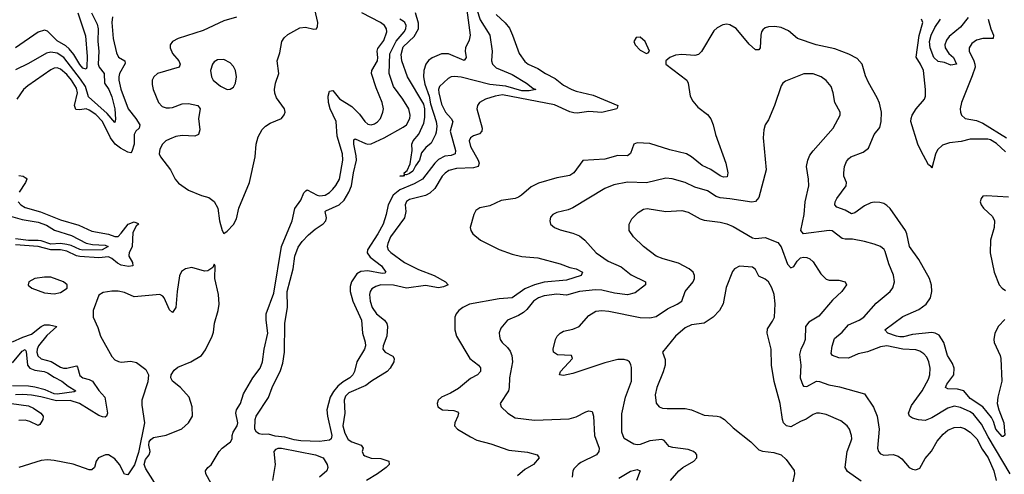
# Model space of a CAD drawing. Header units: inches. Extents: x 1694797 to 1849917, y 907313 to 1017959.
# Tile 66 of 256: x 1702515 to 1708663, y 945208 to 948047. Entities that reach past the tile are written whole.
import ezdxf

# ---------------------------------------------------------------- set-up
doc = ezdxf.new("R2010")
doc.units = ezdxf.units.IN
doc.header["$MEASUREMENT"] = 0
doc.layers.add('B7904', color=7, linetype='Continuous')

msp = doc.modelspace()

# ---------------------------------------------------------------- linework, layer by layer
at = {"layer": 'B7904', "color": 5}
for points, elevation in [([(1705298.3, 948170), (1705327.5, 947950), (1705321.7, 947918.3), (1705298.5, 947870), (1705296.5, 947850), (1705302.6, 947810), (1705290, 947791.8), (1705193.5, 947833.5), (1705150, 947833.6), (1705090.9, 947809.1), (1705067.2, 947792.8), (1705051, 947769), (1705038.2, 947730), (1705036, 947690), (1705044.9, 947644.9), (1705071.8, 947570), (1705080.3, 947520.3), (1705115.8, 947410), (1705119.1, 947380.9), (1705115.6, 947344.4), (1705112.7, 947330), (1705084.9, 947275.1), (1705050.4, 947249.6), (1705025.1, 947214.9), (1705011, 947170), (1704985.9, 947134.1), (1704970, 947101.1), (1704950, 947086), (1704930, 947077), (1704920.7, 947079.3), (1704911.3, 947070), (1704888, 947070), (1704908.9, 947071.1), (1704919, 947081), (1704915.1, 947090), (1704934.5, 947105.5), (1704952.6, 947147.4), (1704967, 947230), (1704963.6, 947270), (1704971.3, 947290), (1705007.9, 947332.1), (1705038.6, 947401.4), (1705044.1, 947435.9), (1705044.5, 947490), (1705039.1, 947519.1), (1704937.3, 947690), (1704901.4, 947790), (1704898.2, 947830), (1704910, 947876.4), (1704977.6, 947942.4), (1705005.3, 947990), (1705004.7, 948024.7), (1704987.5, 948090)], 640), ([(1702878.8, 948090), (1702926.2, 947946.2), (1702936.4, 947816.4), (1702934.3, 947750), (1702930, 947737.4), (1702910, 947744), (1702890, 947767.5), (1702854.3, 947830), (1702825.3, 947865.3), (1702803.6, 947883.6), (1702750, 947915), (1702690, 947975), (1702670, 947982), (1702630, 947969.8), (1702490, 947871.5)], 640), ([(1702964, 948090), (1702998.5, 948018.5), (1703006.4, 947990), (1703003.8, 947910), (1703009.7, 947850), (1703005.2, 947770), (1703011.3, 947750), (1703042.7, 947710), (1703045.9, 947650), (1703071.5, 947610), (1703090, 947566), (1703108.6, 947490), (1703114.1, 947425.9), (1703110, 947404.2), (1703062, 947462), (1702945.4, 947565.4), (1702925.9, 947630), (1702895.7, 947675.7), (1702791.3, 947811.3), (1702750, 947837.6), (1702710, 947843.4), (1702682.5, 947837.5), (1702570, 947773.8), (1702490, 947734.6)], 660), ([(1703094.7, 948065.3), (1703091.6, 948028.4), (1703099.6, 947930), (1703119.5, 947839.5), (1703132.3, 947812.3), (1703171.1, 947790), (1703173.2, 947773.1), (1703139.2, 947710), (1703135, 947690), (1703135.1, 947670), (1703147.3, 947612.7), (1703192, 947490), (1703240.4, 947430), (1703265.2, 947390), (1703261.8, 947370), (1703240.2, 947350), (1703229.6, 947330.4), (1703229.2, 947270), (1703216.3, 947223.7), (1703210, 947215.9), (1703190, 947218.5), (1703144.6, 947244.6), (1703112.2, 947270), (1703082.8, 947310), (1703031.5, 947411.5), (1702990, 947453.9), (1702950, 947481.7), (1702930, 947489.6), (1702890, 947483.5), (1702866.9, 947486.9), (1702858.6, 947510), (1702875.9, 947590), (1702870, 947620.2), (1702838.6, 947670), (1702810, 947704.1), (1702770, 947738), (1702750, 947746.2), (1702730, 947744.1), (1702710, 947733.9), (1702565.8, 947634.2), (1702539.8, 947610), (1702498.3, 947550)], 680), ([(1703870, 948062.2), (1703790, 948039.2), (1703661.1, 947978.9), (1703504.4, 947930), (1703469, 947911), (1703455.5, 947890), (1703454.7, 947870), (1703470, 947836.1), (1703508.6, 947790), (1703518.2, 947770), (1703511.6, 947750), (1703376, 947710), (1703352.7, 947690), (1703342.8, 947670), (1703341.6, 947641.6), (1703349.4, 947610), (1703383, 947530), (1703405.5, 947505.5), (1703430, 947496.8), (1703450, 947496.1), (1703470, 947499.4), (1703530, 947522), (1703570, 947524.4), (1703627.8, 947510), (1703643.2, 947490), (1703632.5, 947430), (1703641, 947359), (1703631, 947329), (1703610, 947318.7), (1703530, 947324.6), (1703490, 947316.4), (1703450, 947301.1), (1703428.5, 947290), (1703407, 947270), (1703390, 947238), (1703385.9, 947210), (1703394, 947190), (1703458, 947110), (1703486.5, 947050), (1703506.6, 947026.6), (1703570, 946983.2), (1703650, 946949), (1703695.6, 946935.6), (1703730, 946910.4), (1703752.8, 946870), (1703762.6, 946790), (1703778.8, 946730), (1703790, 946711.3), (1703810, 946726), (1703850, 946766.8), (1703870, 946802.8), (1703884.7, 946870), (1703949.8, 947030), (1703985.5, 947190), (1703991.7, 947270), (1704003.9, 947316.1), (1704030, 947360.4), (1704050, 947381.1), (1704080, 947400), (1704150, 947429.1), (1704167.7, 947452.3), (1704172.1, 947470), (1704168.5, 947490), (1704119.4, 947559.4), (1704108.2, 947588.2), (1704105.8, 947610), (1704111.7, 947650), (1704132.9, 947710), (1704123.8, 947790), (1704140.2, 947839.8), (1704153.2, 947910), (1704167.3, 947932.7), (1704190, 947955.2), (1704264.6, 947995.4), (1704301, 948001), (1704351.7, 947988.3), (1704369.3, 947990.7), (1704374.8, 948005.2), (1704378, 948030), (1704358.3, 948110)], 720), ([(1703710.6, 945150), (1703678, 945210), (1703675.5, 945230), (1703689.7, 945250), (1703710, 945266.4), (1703760.3, 945350), (1703778.9, 945370), (1703831.1, 945410), (1703841.1, 945430), (1703841.7, 945450), (1703848.7, 945470), (1703873.3, 945510), (1703876.5, 945530), (1703865.8, 945590), (1703869.4, 945610.6), (1703893.6, 945650), (1703913.6, 945710), (1703971.5, 945810), (1704016.3, 945870), (1704032.1, 945910), (1704041.9, 945990), (1704065.2, 946090), (1704055.3, 946170), (1704055.4, 946210), (1704102, 946338), (1704151.1, 946630), (1704216.5, 946790), (1704232.4, 946867.6), (1704270, 946920.3), (1704290, 946965.5), (1704301.2, 946978.8), (1704310, 946984.2), (1704372.4, 946950), (1704390, 946946.3), (1704422.4, 946950), (1704450, 946967.3), (1704470, 946988.5), (1704490, 947011.2), (1704512.6, 947050), (1704532.1, 947170), (1704531.9, 947210), (1704498.7, 947318.7), (1704490.6, 947410.6), (1704454.6, 947490), (1704442.7, 947530), (1704442, 947570), (1704450, 947600.5), (1704470, 947604.2), (1704512.8, 947552.8), (1704590, 947504.4), (1704636.7, 947456.7), (1704670, 947411.3), (1704690, 947394.4), (1704710, 947390.2), (1704730, 947395.6), (1704750, 947408.4), (1704767.9, 947430), (1704782.3, 947470), (1704786.3, 947490), (1704779.1, 947530), (1704740.7, 947620.7), (1704713.1, 947710), (1704714.8, 947730), (1704749.4, 947790), (1704752, 947810), (1704746.8, 947850), (1704752.1, 947867.9), (1704790, 947917.6), (1704807.5, 947970), (1704806.5, 947990), (1704793.4, 948010), (1704767.4, 948030), (1704652.5, 948090)], 680), ([(1705369.7, 948110), (1705390, 948045.2), (1705450.1, 947950), (1705465.4, 947850), (1705462.3, 947790), (1705468.4, 947770), (1705490, 947746.3), (1705590, 947705.5), (1705679.3, 947650), (1705719.2, 947619.2), (1705739.1, 947610), (1705697, 947603), (1705650, 947602.6), (1705551.3, 947631.3), (1705450, 947641.7), (1705271.7, 947688.3), (1705230, 947692.6), (1705210, 947689.8), (1705190, 947679.8), (1705136.1, 947630), (1705130.1, 947610), (1705132.4, 947590), (1705150, 947519.1), (1705174, 947470), (1705208.9, 947430), (1705219.5, 947410), (1705203.8, 947350), (1705236.6, 947230), (1705234.6, 947210), (1705210, 947199.4), (1705170, 947193.7), (1705130, 947173.1), (1705107.1, 947150), (1705029.5, 947050.5), (1704977.9, 947022.1), (1704890, 946984.4), (1704848, 946950), (1704815.8, 946890), (1704804.2, 946830), (1704784, 946770), (1704750.8, 946709.2), (1704686.6, 946610), (1704684.2, 946590), (1704703.5, 946563.5), (1704774.7, 946510), (1704801.1, 946470), (1704796, 946464), (1704778.5, 946461.5), (1704690, 946477.5), (1704645.4, 946474.6), (1704620.2, 946459.8), (1704587.5, 946410), (1704578.5, 946381.5), (1704578.3, 946350), (1704595, 946290), (1704649.6, 946170), (1704656.4, 946090), (1704672.7, 946032.7), (1704673.7, 946010), (1704667.7, 945990), (1704620.3, 945910), (1704606.9, 945850), (1704596.5, 945830), (1704577.8, 945810), (1704535.3, 945784.7), (1704502.1, 945757.9), (1704474.5, 945725.5), (1704453.9, 945690), (1704434.2, 945610), (1704438, 945570), (1704463.5, 945450), (1704460.7, 945430), (1704450, 945421), (1704387.3, 945412.7), (1704270, 945417.6), (1704230, 945422.4), (1704170, 945440.1), (1704110, 945446.1), (1704070, 945459.3), (1704030, 945455.9), (1704010, 945460.7), (1703994.8, 945470), (1703984.2, 945490), (1703985.4, 945550), (1703991.5, 945570), (1704070, 945687.4), (1704091.6, 945750), (1704143.5, 945856.5), (1704158.8, 945901.2), (1704168.7, 945970), (1704170.6, 946150), (1704187.6, 946252.4), (1704185.9, 946350), (1704223, 946490), (1704233.7, 946570), (1704254.4, 946625.6), (1704278.7, 946661.3), (1704317.7, 946702.3), (1704361.1, 946738.9), (1704410, 946771.3), (1704426.6, 946790), (1704431.8, 946810), (1704423.4, 946850), (1704426, 946854), (1704510, 946890.1), (1704540.5, 946919.5), (1704570.7, 946970), (1704587.3, 947010), (1704598.9, 947090), (1704617.6, 947170), (1704616.9, 947196.9), (1704600.8, 947270), (1704602.7, 947297.3), (1704610, 947302), (1704674.3, 947274.3), (1704690, 947270.1), (1704710, 947271.7), (1704791.9, 947308.1), (1704910, 947376.4), (1704930, 947390.2), (1704951.6, 947430), (1704954, 947450), (1704944.7, 947490), (1704908.6, 947550), (1704848.8, 947630), (1704821.5, 947710), (1704826.9, 947833.1), (1704866.4, 947913.6), (1704916.7, 947970), (1704926.3, 947990), (1704927.7, 948010), (1704919.3, 948030), (1704910, 948038.3), (1704889.8, 948050)], 660), ([(1705490, 948078.4), (1705546.9, 948026.9), (1705573.2, 947993.2), (1705593.5, 947950), (1705635, 947835), (1705670, 947784.9), (1705690, 947769.3), (1705750, 947742.5), (1705798.9, 947710), (1705858.6, 947678.6), (1705910, 947638.9), (1705962.8, 947610), (1705990, 947599.5), (1706096, 947576), (1706250.4, 947510), (1706246, 947494), (1706244, 947490), (1706150, 947467.9), (1706070, 947473.7), (1705996.1, 947463.9), (1705974.8, 947465.2), (1705950, 947472.1), (1705854.8, 947514.8), (1705530, 947577.7), (1705484.9, 947570), (1705424.9, 947550), (1705386, 947530), (1705373.7, 947510), (1705368.9, 947490), (1705402.2, 947370), (1705400.8, 947350), (1705385.5, 947334.6), (1705350, 947322.2), (1705330.3, 947310), (1705321.6, 947290), (1705330, 947255.8), (1705378.6, 947170), (1705385, 947150), (1705378.2, 947130), (1705350, 947120.7), (1705242.2, 947117.8), (1705195.4, 947104.6), (1705171.1, 947088.9), (1705152.5, 947070), (1705106.8, 946993.2), (1705077.1, 946962.9), (1705050, 946947.9), (1704950, 946923.5), (1704930, 946911.6), (1704923, 946890), (1704926.2, 946850), (1704917.7, 946810), (1704830.7, 946690), (1704813.7, 946650), (1704810.2, 946630.2), (1704816.5, 946610), (1704832.9, 946592.9), (1704918.8, 946530), (1705005.8, 946485.8), (1705103.1, 946450), (1705174.4, 946410), (1705190.4, 946390), (1705161.6, 946378.4), (1705130, 946372.7), (1705050, 946386), (1704930.5, 946369.5), (1704850, 946388.5), (1704770, 946391), (1704738.6, 946381.4), (1704714.7, 946365.3), (1704703.8, 946350), (1704699.4, 946330), (1704703.5, 946290), (1704716.3, 946250), (1704743.5, 946210), (1704793.8, 946170), (1704807.2, 946150), (1704811, 946131), (1704807.5, 946070), (1704785.8, 946010), (1704783.6, 945990), (1704796.4, 945970), (1704845.4, 945945.4), (1704853, 945930), (1704851.6, 945910), (1704828.8, 945870), (1704810, 945849.3), (1704711.1, 945790), (1704677.2, 945762.8), (1704570, 945717.2), (1704550, 945695.5), (1704541, 945670), (1704545.9, 945590), (1704534.1, 945510), (1704545.1, 945465.1), (1704566, 945426), (1704590, 945410.1), (1704648.4, 945390), (1704661.1, 945370), (1704653.4, 945350), (1704662, 945330), (1704670, 945324), (1704710, 945309.2), (1704770, 945306), (1704820.4, 945290), (1704822, 945270), (1704804.2, 945250), (1704749.5, 945210), (1704681.5, 945170)], 680), ([(1708438.5, 948061.5), (1708390, 947999.2), (1708318.6, 947941.4), (1708301.8, 947918.1), (1708292.3, 947890), (1708294.9, 947870), (1708316.6, 947836.6), (1708345.3, 947810), (1708364.7, 947770), (1708330, 947763), (1708290, 947779.6), (1708250, 947786), (1708224.2, 947810), (1708200.5, 947870), (1708196.9, 947910), (1708207.2, 947950), (1708230, 947997.7), (1708265, 948050)], 660), ([(1708666.3, 946173.7), (1708626.1, 946133.9), (1708604.8, 946090), (1708597.4, 946050), (1708600.4, 946030), (1708638, 945950), (1708641.5, 945930), (1708648.7, 945790), (1708622.9, 945690), (1708619.5, 945650), (1708629.5, 945609.5), (1708660.7, 945530), (1708667.1, 945452.9), (1708656.1, 945443.9), (1708650, 945444.2), (1708610, 945489.8), (1708596.6, 945536.6), (1708583.2, 945563.3), (1708528.9, 945628.9), (1708450, 945681.2), (1708409.9, 945729.9), (1708370, 945739.9), (1708310, 945741.8), (1708296.3, 945750), (1708304.8, 945770), (1708347.6, 945830), (1708351.2, 945870), (1708340, 945900), (1708309.3, 945950), (1708285.7, 946030), (1708256.5, 946076.5), (1708231.6, 946090), (1708210, 946092.3), (1708090, 946080.4), (1708033.2, 946066.8), (1708010, 946066.8), (1707989.7, 946070), (1707935.8, 946090), (1707916.9, 946110), (1708030, 946193.7), (1708130, 946237.2), (1708175, 946270), (1708202.5, 946310), (1708210.5, 946350), (1708208.6, 946388.6), (1708195.2, 946430), (1708130.6, 946550), (1708070.6, 946630), (1708055.3, 946710), (1708047, 946730), (1707950, 946867.1), (1707930, 946887.4), (1707910, 946898.8), (1707885.1, 946905.1), (1707850, 946906.5), (1707830, 946902.2), (1707790, 946883.9), (1707730, 946840.7), (1707710, 946833.6), (1707670, 946857.3), (1707616.6, 946876.6), (1707605.4, 946890), (1707607.6, 946910), (1707617.2, 946930), (1707675.4, 947010), (1707677.4, 947030), (1707662.2, 947070), (1707660.3, 947090), (1707666.3, 947130), (1707678.3, 947161.7), (1707690, 947178.3), (1707706, 947190), (1707781.3, 947218.7), (1707814.6, 947245.4), (1707849.7, 947330), (1707885.8, 947374.2), (1707895, 947410), (1707896.1, 947470), (1707884.5, 947524.5), (1707870, 947559.7), (1707814.5, 947654.5), (1707796.8, 947696.8), (1707775.3, 947770), (1707744.2, 947804.2), (1707692.2, 947832.2), (1707604.4, 947864.4), (1707489.1, 947889.1), (1707372, 947930), (1707316.2, 947976.2), (1707270, 947997.6), (1707230, 948004.1), (1707190, 948002.4), (1707170, 947995.2), (1707156.4, 947983.6), (1707147.3, 947970), (1707142.6, 947950), (1707138, 947870), (1707130, 947859.2), (1707110, 947858.5), (1707070, 947894), (1706990, 947992.7), (1706950, 948015.2), (1706930, 948018.5), (1706906, 948014), (1706870, 947995.1), (1706850, 947976.4), (1706772.7, 947847.3), (1706754, 947830), (1706730, 947822.8), (1706650, 947829.7), (1706610, 947824.7), (1706574.8, 947810), (1706550.8, 947790), (1706550.8, 947770), (1706680.4, 947670), (1706690.3, 947650), (1706701.3, 947570), (1706717.5, 947537.5), (1706750, 947499.5), (1706810, 947454), (1706830, 947428), (1706845.8, 947390), (1706859.1, 947330), (1706923.5, 947150), (1706936.9, 947090), (1706933.6, 947066.4), (1706910, 947062.9), (1706890, 947070.7), (1706831, 947111), (1706776.1, 947136.1), (1706710, 947190.7), (1706678.7, 947210), (1706575.1, 947235.1), (1706450, 947273.3), (1706370, 947277.4), (1706350, 947269.6), (1706329.5, 947210.5), (1706310, 947197.3), (1706250, 947199.4), (1706170, 947176.8), (1706031.7, 947168.3), (1705975.3, 947090), (1705950, 947074), (1705870, 947059.2), (1705754.2, 947025.8), (1705710, 947003.5), (1705649.5, 946950.5), (1705630, 946938.9), (1705609.4, 946930.6), (1705522.1, 946917.9), (1705450, 946885), (1705388.4, 946871.6), (1705364.3, 946855.7), (1705350.3, 946830), (1705328.8, 946750), (1705332, 946730), (1705345.3, 946710), (1705392.7, 946670), (1705510, 946611.4), (1705590, 946581.5), (1705650, 946567.5), (1705750, 946560.1), (1705890, 946522.7), (1705950, 946499.4), (1705990.5, 946490), (1706030.5, 946470), (1706020.5, 946450), (1705930, 946419.4), (1705790, 946407.8), (1705730, 946391.7), (1705670, 946365.9), (1705590, 946309.4), (1705510, 946302.9), (1705324.2, 946270), (1705283.2, 946250), (1705257.8, 946230), (1705240.3, 946210), (1705232.9, 946190), (1705233.4, 946110), (1705243.1, 946070), (1705326.7, 945930), (1705381.1, 945890), (1705393.5, 945873.5), (1705392.9, 945850), (1705373.4, 945830), (1705330, 945805.6), (1705256, 945744), (1705206, 945714), (1705150, 945689.6), (1705128.7, 945670), (1705123.1, 945650), (1705126.7, 945630), (1705156, 945610), (1705226.4, 945606.4), (1705250, 945597), (1705254.9, 945590), (1705251.4, 945571.4), (1705232.1, 945530), (1705230.3, 945510), (1705248.5, 945490), (1705330, 945441.3), (1705370, 945421.8), (1705457.4, 945397.4), (1705570, 945358.2), (1705686.1, 945346.1), (1705746.8, 945330), (1705759.3, 945310), (1705722.8, 945270), (1705670, 945238.4), (1705622.7, 945197.3)], 720), ([(1708670, 947220.7), (1708614.5, 947274.5), (1708576.6, 947296.6), (1708560.2, 947300.2), (1708450, 947300.6), (1708393.1, 947286.9), (1708321.5, 947278.5), (1708277.1, 947262.9), (1708245.3, 947234.7), (1708232.7, 947207.3), (1708210, 947119), (1708205.6, 947130), (1708190, 947141.1), (1708141.8, 947230), (1708122.8, 947270), (1708079.4, 947410), (1708080.8, 947430), (1708088.7, 947451.3), (1708113.1, 947490), (1708164.1, 947550), (1708170.7, 947570), (1708171.6, 947610), (1708157.7, 947730), (1708139.9, 947770), (1708113.1, 947813.1), (1708131.1, 947948.9), (1708153.7, 948030), (1708146, 948050)], 680), ([(1708562.9, 948050), (1708578.4, 947990), (1708594.8, 947950), (1708593.4, 947930), (1708530, 947929.4), (1708490, 947919.2), (1708461.5, 947898.5), (1708443.5, 947870), (1708443.5, 947850), (1708473.6, 947790), (1708480.1, 947770), (1708480.4, 947750), (1708463.3, 947696.7), (1708395.8, 947530), (1708388.3, 947490), (1708389.5, 947470), (1708396.8, 947450), (1708418, 947430), (1708490, 947416.3), (1708530, 947400.9), (1708677.6, 947310)], 680), ([(1708700.1, 945210), (1708561.8, 945441.8), (1708520.7, 945520.7), (1708470, 945583), (1708450, 945597.3), (1708390, 945625), (1708350, 945632.5), (1708310, 945620.9), (1708210, 945560.2), (1708170, 945544.7), (1708127.5, 945547.5), (1708090, 945559.2), (1708070.9, 945570.9), (1708066, 945590), (1708082.9, 945637.1), (1708150, 945729.1), (1708190, 945802), (1708199.1, 945830), (1708200.3, 945870), (1708191.4, 945910), (1708178.8, 945938.8), (1708160.6, 945960.6), (1708136.6, 945976.6), (1708110, 945984.5), (1708030, 945989.3), (1707930, 946010.7), (1707890, 946003.1), (1707810, 945972.3), (1707750, 945960.2), (1707690, 945932.7), (1707630, 945934.5), (1707589.9, 945949.9), (1707583.2, 945963.2), (1707587.8, 946007.8), (1707603.3, 946056.7), (1707650, 946095.3), (1707690, 946141.4), (1707756.9, 946170), (1707786, 946190), (1707864.2, 946275.8), (1707949.7, 946350), (1707967.2, 946372.8), (1707977.6, 946410), (1707971.5, 946451.5), (1707943, 946523), (1707919.2, 946599.2), (1707912.5, 946612.5), (1707889.4, 946629.4), (1707850, 946645.9), (1707790, 946662), (1707715.3, 946675.3), (1707670, 946675.9), (1707650, 946680.9), (1707588.6, 946728.6), (1707570, 946730.7), (1707410, 946709.9), (1707393.5, 946730), (1707414.6, 946830), (1707419.3, 946910), (1707442.4, 947010), (1707441.4, 947050), (1707428.7, 947130), (1707436, 947170), (1707450, 947200.5), (1707470, 947228.4), (1707595.1, 947370), (1707638, 947450), (1707639.3, 947470), (1707605.6, 947530), (1707594.7, 947590), (1707581.6, 947630), (1707550, 947667), (1707519.3, 947690), (1707470, 947709.6), (1707411.9, 947708.1), (1707297.4, 947662.6), (1707280.5, 947650), (1707270, 947633.2), (1707228.2, 947510), (1707190, 947422), (1707170.5, 947389.5), (1707162, 947358), (1707158.4, 947310), (1707176.9, 947110), (1707130, 946936.2), (1707110, 946911.5), (1707087.7, 946907.7), (1706949.1, 946929.1), (1706890, 946933.9), (1706863.2, 946943.2), (1706810, 946978), (1706730, 947000.3), (1706670, 947029.8), (1706590, 947054), (1706550, 947057.2), (1706430, 947028.2), (1706310, 947032.2), (1706224.2, 947015.8), (1706170, 946991.8), (1705970, 946872.3), (1705940, 946860), (1705870, 946842.4), (1705844.9, 946830), (1705830, 946812.7), (1705825.5, 946790), (1705830.5, 946770.5), (1705854.8, 946750), (1705890, 946734.4), (1705970, 946713.7), (1706010, 946697), (1706043.1, 946670), (1706114, 946590), (1706190, 946539), (1706270, 946503.2), (1706332.6, 946452.6), (1706423.1, 946410), (1706423.7, 946390), (1706358.7, 946341.3), (1706311.3, 946328.7), (1706230, 946338.1), (1706150, 946357.4), (1706110, 946359.6), (1706010, 946349.4), (1705930, 946326.5), (1705870, 946331.9), (1705790, 946321.7), (1705754.6, 946310), (1705722.6, 946290), (1705682.5, 946237.5), (1705661.7, 946218.3), (1705630, 946199.3), (1705560.5, 946170), (1705519.3, 946120.7), (1705509.1, 946090.9), (1705510.4, 946070), (1705515.8, 946050), (1705528.4, 946030), (1705560.6, 946000.6), (1705577.2, 945977.2), (1705587.6, 945950), (1705593, 945910), (1705573.8, 945810), (1705572.2, 945750), (1705567.2, 945730), (1705516.5, 945650), (1705522.4, 945630), (1705563.7, 945590), (1705610, 945560.7), (1705730, 945545.8), (1705946.5, 945553.5), (1705990, 945565.7), (1706050, 945597.4), (1706070, 945603.7), (1706090, 945599.1), (1706098, 945570), (1706104.6, 945450), (1706132.6, 945370), (1706131.7, 945350), (1706118, 945330), (1706018.6, 945281.4), (1706001.6, 945270), (1705976.7, 945243.3), (1705968.4, 945230), (1705964.4, 945190)], 740), ([(1702510, 947073.2), (1702536.4, 947070), (1702556.4, 947056.4), (1702560.5, 947050), (1702552.6, 947030), (1702513.2, 946970)], 680), ([(1708690, 946938.9), (1708552.3, 946947.7), (1708530, 946943.7), (1708518, 946930), (1708512.7, 946910), (1708518.4, 946890), (1708532.4, 946870), (1708590, 946817.6), (1708602, 946790), (1708599.8, 946750), (1708577.6, 946670), (1708576, 946590), (1708599.5, 946470), (1708631.8, 946391.8), (1708650.1, 946370.1), (1708670, 946356.3)], 720), ([(1702506.4, 946910), (1702522.2, 946890), (1702550, 946874.4), (1702646.4, 946846.4), (1702770, 946797.7), (1702884.1, 946764.1), (1702966.7, 946726.7), (1703070, 946707.4), (1703110, 946693.1), (1703130, 946693.4), (1703150, 946712.8), (1703193, 946770), (1703230, 946783.6), (1703254.2, 946774.2), (1703258, 946770), (1703243.3, 946756.7), (1703222.8, 946717.3), (1703218.4, 946630), (1703198.9, 946590), (1703197.2, 946577.2), (1703196.3, 946570), (1703219.6, 946530), (1703221.3, 946510), (1703194.9, 946505.1), (1703150, 946514.1), (1703126, 946526), (1703090, 946556.4), (1703070, 946566.2), (1703010, 946560), (1702890, 946567.3), (1702870, 946571.9), (1702810, 946601.9), (1702770, 946608.8), (1702710, 946608.8), (1702630, 946631.3), (1702490, 946639.8)], 680), ([(1706579.5, 945170), (1706630.2, 945230), (1706655.6, 945250), (1706725.3, 945290), (1706744.4, 945310), (1706743.2, 945330), (1706737.1, 945337.1), (1706722, 945350), (1706690, 945363.5), (1706594.6, 945374.6), (1706570, 945382.3), (1706538.5, 945418.5), (1706525.5, 945425.5), (1706450, 945417.7), (1706390, 945394.7), (1706370, 945391.4), (1706350, 945396), (1706290, 945430.4), (1706274.7, 945470), (1706275.3, 945584.7), (1706298.6, 945690), (1706335, 945790), (1706334.9, 945874.9), (1706332.3, 945892.3), (1706322.4, 945910), (1706310, 945919.5), (1706290, 945924.4), (1706250, 945923.9), (1706170, 945903.2), (1705970, 945837.3), (1705910, 945825.3), (1705886, 945830), (1705892.4, 945850), (1705966.7, 945930), (1705961, 945950), (1705874.3, 945954.3), (1705847.7, 945970), (1705846, 945990), (1705862, 946050), (1705870.5, 946070), (1705890, 946089.5), (1705910, 946100.7), (1705970, 946114.3), (1706009.1, 946130.9), (1706070, 946198.9), (1706112.8, 946227.2), (1706150, 946229.8), (1706194.1, 946225.9), (1706390, 946186.6), (1706450, 946185.8), (1706490, 946194), (1706559.3, 946240.7), (1706621.3, 946270), (1706650, 946289.7), (1706671.5, 946350), (1706719.7, 946410), (1706729.2, 946430), (1706729.1, 946450), (1706719.6, 946470), (1706696.5, 946490), (1706630, 946527.2), (1706532.4, 946552.4), (1706490.2, 946570.2), (1706410, 946630.4), (1706348.2, 946690), (1706321.6, 946730), (1706321.6, 946770), (1706336.7, 946803.3), (1706377.2, 946842.8), (1706410, 946863), (1706432.9, 946867.1), (1706550, 946849.8), (1706650, 946854.8), (1706690, 946843.8), (1706763.8, 946803.8), (1706790, 946794.6), (1706890, 946781.5), (1706931.1, 946771.1), (1706970, 946755.5), (1707090, 946684.4), (1707110, 946680.7), (1707170, 946685.8), (1707250, 946655.8), (1707269.1, 946629.1), (1707310, 946520.5), (1707330, 946498), (1707350, 946505.1), (1707370, 946539.7), (1707390, 946559.3), (1707410, 946564.5), (1707430, 946562.4), (1707450, 946553.1), (1707470, 946535.4), (1707518.7, 946458.7), (1707550, 946427), (1707570, 946419.5), (1707630, 946419.5), (1707669.2, 946409.2), (1707677.2, 946390), (1707649.2, 946350), (1707590, 946294.9), (1707504.9, 946195.1), (1707442.2, 946157.8), (1707421.8, 946130), (1707420.3, 946050), (1707410, 946020.4), (1707392, 945990), (1707383.7, 945956.3), (1707392.5, 945890), (1707388.6, 945810), (1707404.4, 945764.4), (1707410, 945759.1), (1707430, 945756.8), (1707490, 945789.8), (1707510, 945787.3), (1707567.1, 945767.1), (1707634.2, 945754.2), (1707789.4, 945709.4), (1707846.1, 945626.1), (1707869.9, 945570), (1707881.1, 945490), (1707870.6, 945370.6), (1707877, 945350), (1707890, 945335.9), (1707910, 945327.4), (1707970, 945330.5), (1708000.9, 945320.9), (1708023.5, 945303.5), (1708070, 945250.7), (1708090, 945240.6), (1708110, 945235.6), (1708134.8, 945245.2), (1708170, 945307), (1708208.3, 945351.7), (1708244.3, 945415.7), (1708280.6, 945459.4), (1708310, 945483.7), (1708350, 945499.6), (1708390, 945502), (1708414.4, 945494.4), (1708450, 945471.9), (1708492.5, 945430), (1708525.7, 945365.7), (1708563, 945310), (1708598.5, 945230), (1708612.9, 945170)], 760), ([(1702459, 946819), (1702530, 946798.1), (1702630, 946783.3), (1702682.7, 946762.7), (1702732.8, 946732.8), (1702839.4, 946699.4), (1702930, 946651.1), (1702970, 946642.9), (1703050, 946638.1), (1703067.8, 946630), (1703030, 946608.9), (1702910, 946608.4), (1702890, 946611.3), (1702836.4, 946636.4), (1702810, 946643.4), (1702770, 946648.2), (1702710, 946644.9), (1702650, 946665.8), (1702630, 946668.4), (1702570, 946667.2), (1702490, 946679.1)], 660), ([(1703387.1, 945110), (1703302.5, 945242.5), (1703292.9, 945270), (1703300.6, 945299.4), (1703324, 945330), (1703331.1, 945350), (1703322, 945390), (1703324.2, 945410), (1703334.3, 945425.7), (1703350, 945438), (1703430, 945452.2), (1703527.4, 945492.6), (1703569.8, 945530), (1703594.8, 945570), (1703593, 945630), (1703572.9, 945690), (1703520.2, 945750), (1703469.7, 945790), (1703458.7, 945810), (1703460.9, 945830), (1703480.9, 945859.1), (1703503.9, 945876.1), (1703583.6, 945910), (1703650, 945950.3), (1703675.1, 945984.9), (1703717, 946070), (1703725, 946095), (1703732.6, 946152.6), (1703755.2, 946230), (1703760.2, 946270), (1703757.3, 946330), (1703734.2, 946430), (1703737, 946510), (1703730, 946519.3), (1703721.3, 946498.7), (1703690, 946478), (1703670, 946477.3), (1703590, 946499.1), (1703550, 946491.8), (1703525.9, 946474.1), (1703513.5, 946446.5), (1703498.7, 946350), (1703490.1, 946249.9), (1703470, 946217.7), (1703450, 946234), (1703418.1, 946310), (1703410, 946320.3), (1703390, 946329.8), (1703230, 946316.8), (1703170, 946343.4), (1703130, 946351.4), (1703090, 946352.3), (1703036.4, 946343.6), (1703010, 946327.3), (1702974.7, 946230), (1702974, 946190), (1703004.1, 946124.1), (1703019.7, 946070), (1703090, 945943.6), (1703110, 945923.2), (1703131.6, 945911.6), (1703150, 945908.8), (1703210, 945915.1), (1703245.2, 945905.2), (1703302.9, 945862.9), (1703319.5, 945830), (1703315.3, 945784.7), (1703278.2, 945670), (1703278.6, 945638.6), (1703295.4, 945530), (1703256.3, 945343.7), (1703232.6, 945267.4), (1703190, 945205.4), (1703170, 945208), (1703138.5, 945270), (1703110, 945304.7), (1703070, 945328.9), (1703050.2, 945329.8), (1703007.2, 945310), (1702992.6, 945290), (1702981.6, 945250), (1702965.2, 945234.8), (1702950, 945235), (1702850, 945271.3), (1702730, 945294.6), (1702690, 945297.7), (1702650, 945293.6), (1702509.5, 945250.5)], 720), ([(1707770, 945165.8), (1707684.9, 945224.9), (1707669.7, 945250), (1707670.8, 945270), (1707681.5, 945350), (1707706, 945410), (1707710.9, 945430), (1707709.7, 945450), (1707695.8, 945490), (1707681.4, 945510), (1707641.6, 945541.6), (1707550, 945582.3), (1707510.2, 945589.8), (1707491.3, 945588.7), (1707470, 945581.7), (1707427.1, 945552.9), (1707390, 945538), (1707330, 945503.5), (1707304.2, 945510), (1707285.1, 945530), (1707278.2, 945550), (1707264.4, 945650), (1707226.4, 945786.4), (1707209.8, 945890), (1707207.5, 945990), (1707181.6, 946090), (1707183.7, 946116.3), (1707216.8, 946163.2), (1707227.8, 946190), (1707231.6, 946271.6), (1707225.8, 946330), (1707212.7, 946372.7), (1707190.6, 946410.6), (1707170, 946426), (1707130, 946445.6), (1707110, 946486.6), (1707090, 946501.3), (1707010, 946507.6), (1706979.1, 946490), (1706966.7, 946473.3), (1706925.6, 946374.4), (1706908.4, 946271.6), (1706884.9, 946230), (1706846.4, 946190), (1706790, 946150.8), (1706710, 946140.6), (1706670, 946122), (1706610.2, 946070), (1706529.1, 945970.9), (1706545.1, 945925.1), (1706544.7, 945890), (1706532.9, 945847.1), (1706494.2, 945750), (1706484.3, 945704.3), (1706490, 945651), (1706508.2, 945628.2), (1706530, 945620.3), (1706558, 945618), (1706670, 945619.2), (1706711, 945611), (1706790, 945577.4), (1706870, 945571.7), (1706890, 945565.7), (1706915.5, 945550), (1706970, 945498.7), (1707080.5, 945410), (1707130, 945360.7), (1707152.7, 945352.7), (1707224.8, 945344.8), (1707270, 945328.5), (1707301.2, 945301.2), (1707351.4, 945231.4), (1707352.8, 945210), (1707332.9, 945110)], 780), ([(1702470, 946034.5), (1702535, 946065), (1702590, 946081.9), (1702650, 946130.5), (1702670, 946141.1), (1702701.1, 946141.1), (1702746.7, 946130), (1702685.7, 946074.3), (1702633.6, 946010), (1702624.7, 945990), (1702622.4, 945970), (1702628, 945948), (1702649.1, 945929.1), (1702712.1, 945912.1), (1702770, 945876), (1702789.8, 945869.8), (1702810, 945870.5), (1702870, 945885.6), (1702876.5, 945876.5), (1702890, 945825), (1702910, 945810.1), (1702950, 945800.8), (1702970.4, 945790.4), (1703010.5, 945730.5), (1703047.3, 945690), (1703063, 945590), (1703057.8, 945570), (1703050, 945565.4), (1703032.9, 945567.1), (1703010, 945575.3), (1702888.7, 945650), (1702830, 945669.7), (1702746.2, 945666.2), (1702648.1, 945691.9), (1702590, 945701.9), (1702534.4, 945705.6), (1702490, 945703.2)], 680), ([(1702470, 945904), (1702530, 945977.2), (1702550, 945987.7), (1702555.3, 945975.3), (1702564.9, 945890), (1702579.3, 945870), (1702610, 945857.4), (1702669.1, 945849.1), (1702690, 945841.8), (1702730, 945814.9), (1702779.1, 945790), (1702817.9, 945757.9), (1702867, 945730), (1702856.3, 945723.7), (1702750, 945707.3), (1702730, 945711.3), (1702675, 945735), (1702610, 945751.7), (1702570, 945757.4), (1702470, 945760.9)], 660), ([(1702464.2, 945650), (1702570, 945634.7), (1702601.2, 945621.2), (1702647, 945590), (1702662.2, 945570), (1702659.1, 945550), (1702640.9, 945519.1), (1702630, 945513.2), (1702578.3, 945538.3), (1702550, 945545.6), (1702510, 945542.8)], 680), ([(1704096.9, 945170), (1704113.2, 945270), (1704104.6, 945350), (1704116.2, 945363.8), (1704128.4, 945370), (1704150, 945372), (1704362, 945330), (1704410.3, 945310), (1704435.3, 945270), (1704438.9, 945250), (1704434, 945230), (1704388, 945190)], 660), ([(1706256.3, 945183.7), (1706330, 945228.3), (1706370, 945238), (1706390.3, 945230.3), (1706365.9, 945170)], 740)]:
    msp.add_lwpolyline(points, dxfattribs=dict(at, elevation=elevation))
for points, elevation in [([(1706390, 947937), (1706364.9, 947935.1), (1706350.8, 947910), (1706359.1, 947890), (1706390, 947857.3), (1706430, 947836), (1706440.4, 947839.6), (1706448.7, 947850), (1706420.9, 947910)], 720), ([(1703790, 947797.6), (1703750, 947796.2), (1703730, 947784.5), (1703718.4, 947770), (1703707.4, 947730), (1703712.7, 947690), (1703723.8, 947670), (1703770, 947632.2), (1703810, 947610.4), (1703830, 947612.7), (1703850, 947626.4), (1703862, 947650), (1703868.3, 947690), (1703862, 947730), (1703850, 947755.1), (1703830, 947777)], 740), ([(1702670, 946439.4), (1702611, 946430), (1702573.4, 946410), (1702568.1, 946391.9), (1702568.9, 946388.9), (1702590.8, 946370), (1702670, 946341.8), (1702730, 946335.8), (1702770, 946343.6), (1702811.3, 946370), (1702811.3, 946390), (1702789.5, 946410), (1702710, 946439.1)], 720)]:
    msp.add_lwpolyline(points, close=True, dxfattribs=dict(at, elevation=elevation))

doc.saveas('drawing.dxf')
